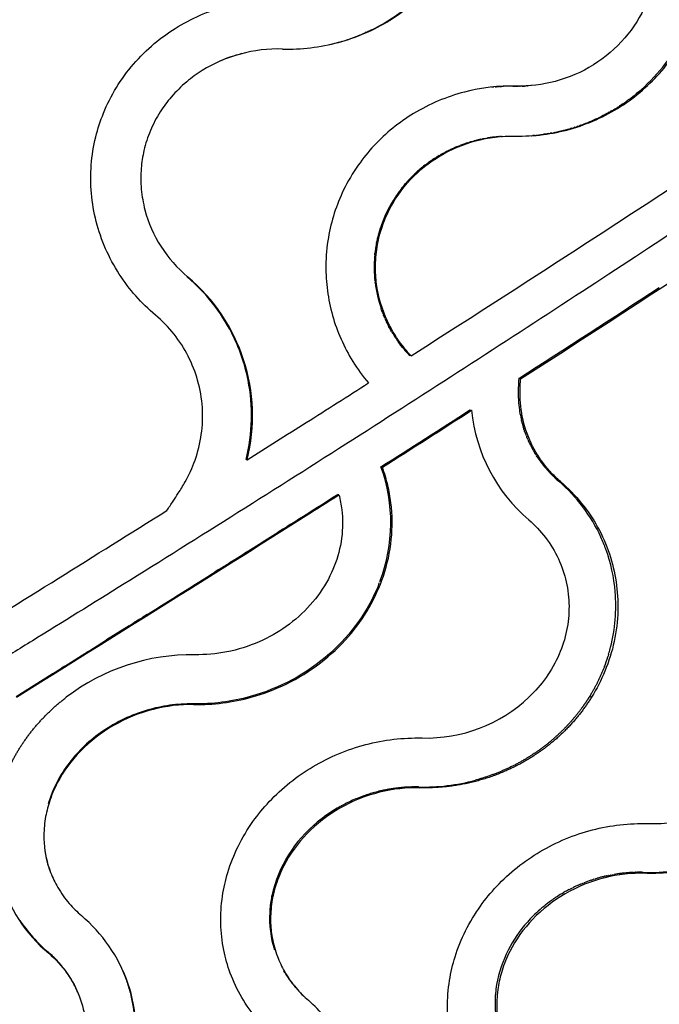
# Model space of a CAD drawing. Header units: millimetres. Extents: x 696 to 1161, y -96 to 347.
# Tile 35 of 55: x 936 to 986, y 64 to 141. Entities that reach past the tile are written whole.
import ezdxf

# ---------------------------------------------------------------- set-up
doc = ezdxf.new("R2010")
doc.units = ezdxf.units.MM
doc.header["$MEASUREMENT"] = 0
doc.layers.add('Crea2D$visibili$tangenti', color=7, linetype='Continuous', true_color=0x000000)

msp = doc.modelspace()

# ---------------------------------------------------------------- linework, layer by layer
at = {"layer": 'Crea2D$visibili$tangenti'}
for p, q in [((962.888, 139.737), (962.791, 139.692)), ((962.888, 139.737), (962.981, 139.781)), ((963.097, 139.837), (962.981, 139.781)), ((963.097, 139.837), (963.169, 139.872)), ((961.161, 139.054), (961.308, 139.102)), ((961.382, 139.128), (961.479, 139.161)), ((962.037, 139.369), (962.212, 139.44)), ((962.253, 139.456), (962.407, 139.521)), ((962.466, 139.547), (962.407, 139.521)), ((962.466, 139.547), (962.6, 139.605)), ((962.678, 139.64), (962.6, 139.605)), ((962.678, 139.64), (962.791, 139.692)), ((959.807, 138.682), (959.909, 138.705)), ((960.036, 138.735), (960.086, 138.748)), ((960.714, 138.916), (960.79, 138.938)), ((972.466, 135.368), (972.633, 135.383)), ((972.716, 135.39), (972.831, 135.399)), ((972.841, 135.4), (973.03, 135.412)), ((973.092, 135.416), (973.03, 135.412)), ((973.092, 135.416), (973.228, 135.423)), ((973.343, 135.428), (973.228, 135.423)), ((973.72, 135.438), (973.626, 135.436)), ((974.097, 135.438), (974.023, 135.439)), ((974.097, 135.438), (974.222, 135.436)), ((974.36, 135.45), (974.222, 135.436)), ((974.428, 135.433), (974.53, 135.434)), ((974.633, 135.435), (974.53, 135.434)), ((974.633, 135.435), (974.683, 135.436)), ((974.839, 135.44), (974.683, 135.436)), ((974.839, 135.44), (974.99, 135.447)), ((975.044, 135.449), (974.99, 135.447)), ((975.044, 135.449), (975.143, 135.455)), ((975.249, 135.463), (975.143, 135.455)), ((975.249, 135.463), (975.296, 135.466)), ((975.566, 135.491), (975.543, 135.488)), ((983.017, 134.304), (983.102, 134.366)), ((983.184, 134.427), (983.102, 134.366)), ((983.183, 134.427), (983.234, 134.465)), ((983.348, 134.551), (983.234, 134.464)), ((983.671, 134.806), (983.623, 134.767)), ((983.671, 134.806), (983.75, 134.871)), ((983.83, 134.937), (983.75, 134.871)), ((982.331, 133.838), (982.419, 133.894)), ((982.506, 133.951), (982.419, 133.894)), ((982.506, 133.951), (982.558, 133.986)), ((982.678, 134.067), (982.558, 133.986)), ((983.017, 134.304), (982.968, 134.269)), ((980.536, 132.86), (980.42, 132.808)), ((980.844, 133.005), (980.742, 132.956)), ((981.047, 133.106), (980.857, 133.011)), ((981.249, 133.209), (981.072, 133.118)), ((981.433, 133.308), (981.284, 133.228)), ((981.433, 133.308), (981.495, 133.341)), ((981.617, 133.409), (981.495, 133.341)), ((981.617, 133.409), (981.702, 133.458)), ((981.798, 133.513), (981.702, 133.458)), ((978.471, 132.099), (978.352, 132.066)), ((978.471, 132.099), (978.589, 132.133)), ((978.707, 132.169), (978.589, 132.133)), ((978.707, 132.169), (978.824, 132.205)), ((978.939, 132.241), (978.824, 132.205)), ((978.939, 132.241), (979.058, 132.28)), ((979.157, 132.313), (979.058, 132.28)), ((979.157, 132.313), (979.29, 132.359)), ((979.373, 132.388), (979.29, 132.359)), ((979.802, 132.549), (979.974, 132.617)), ((971.612, 131.298), (971.731, 131.323)), ((971.813, 131.339), (971.731, 131.323)), ((971.969, 131.369), (971.85, 131.347)), ((971.969, 131.369), (972.089, 131.39)), ((972.33, 131.428), (972.209, 131.41)), ((972.793, 131.486), (972.692, 131.475)), ((972.906, 131.497), (972.814, 131.488)), ((973.019, 131.507), (972.935, 131.5)), ((973.222, 131.522), (973.179, 131.519)), ((973.222, 131.522), (973.3, 131.527)), ((973.304, 131.527), (973.355, 131.531)), ((975.548, 131.579), (975.66, 131.588)), ((975.779, 131.598), (975.66, 131.588)), ((976.469, 131.677), (976.282, 131.653)), ((976.698, 131.711), (976.53, 131.686)), ((976.9, 131.744), (976.777, 131.723)), ((976.9, 131.743), (977.022, 131.765)), ((977.145, 131.787), (977.022, 131.765)), ((977.145, 131.787), (977.267, 131.81)), ((977.381, 131.833), (977.267, 131.81)), ((977.832, 131.933), (977.632, 131.887)), ((978.055, 131.987), (977.873, 131.942)), ((978.278, 132.046), (978.084, 131.995)), ((969.444, 130.589), (969.526, 130.625)), ((969.769, 130.728), (969.869, 130.769)), ((969.933, 130.794), (969.869, 130.769)), ((969.933, 130.794), (969.985, 130.814)), ((970.266, 130.917), (970.337, 130.942)), ((970.603, 131.03), (970.679, 131.054)), ((970.944, 131.132), (971.025, 131.155)), ((971.289, 131.224), (971.376, 131.245)), ((968.054, 129.841), (968.122, 129.883)), ((968.352, 130.024), (968.433, 130.071)), ((968.656, 130.197), (968.752, 130.249)), ((968.81, 130.28), (968.752, 130.249)), ((968.81, 130.28), (968.86, 130.307)), ((969.124, 130.44), (969.19, 130.471)), ((966.91, 129), (966.834, 128.935)), ((966.91, 129), (966.962, 129.043)), ((967.341, 129.345), (967.428, 129.41)), ((967.48, 129.448), (967.428, 129.41)), ((967.48, 129.448), (967.524, 129.48)), ((967.621, 129.55), (967.524, 129.48)), ((966.002, 128.135), (966.112, 128.252)), ((966.174, 128.316), (966.112, 128.252)), ((966.533, 128.666), (966.463, 128.6)), ((965.436, 127.475), (965.368, 127.387)), ((965.752, 127.858), (965.671, 127.763)), ((965.752, 127.858), (965.78, 127.889)), ((965.834, 127.951), (965.78, 127.889)), ((965.14, 127.079), (965.083, 126.998)), ((964.482, 126.021), (964.425, 125.912)), ((963.449, 123.069), (963.427, 122.941)), ((963.473, 123.197), (963.499, 123.324)), ((963.342, 122.299), (963.356, 122.428)), ((948.703, 120.58), (948.764, 120.573)), ((963.331, 120.481), (963.344, 120.346)), ((963.348, 120.302), (963.344, 120.346)), ((963.348, 120.302), (963.365, 120.151)), ((963.369, 120.123), (963.365, 120.151)), ((963.879, 117.979), (963.833, 118.11)), ((963.944, 117.802), (963.896, 117.933)), ((964.013, 117.627), (963.961, 117.758)), ((964.085, 117.452), (964.03, 117.584)), ((964.128, 117.35), (964.1, 117.417)), ((964.128, 117.35), (964.178, 117.24)), ((964.239, 117.107), (964.178, 117.24)), ((964.321, 116.935), (964.256, 117.069)), ((964.407, 116.765), (964.338, 116.9)), ((964.407, 116.765), (964.424, 116.732)), ((964.496, 116.596), (964.424, 116.732)), ((964.496, 116.596), (964.512, 116.566)), ((964.589, 116.428), (964.512, 116.566)), ((964.589, 116.428), (964.604, 116.401)), ((964.656, 116.311), (964.604, 116.401)), ((964.941, 115.85), (964.883, 115.939)), ((965.275, 115.371), (965.188, 115.489)), ((965.275, 115.371), (965.296, 115.343)), ((965.38, 115.231), (965.296, 115.343)), ((965.38, 115.231), (965.405, 115.198)), ((965.483, 115.099), (965.405, 115.198)), ((965.483, 115.099), (965.562, 115.001)), ((965.71, 114.823), (965.724, 114.807)), ((965.825, 114.691), (965.724, 114.807)), ((965.825, 114.691), (965.891, 114.617)), ((966.177, 114.415), (966.064, 114.43)), ((974.537, 112.107), (974.53, 111.93)), ((974.7, 112.615), (974.561, 112.634)), ((970.763, 110.19), (970.89, 110.168)), ((974.62, 110.174), (974.635, 110.075)), ((974.75, 109.477), (974.777, 109.364)), ((974.788, 109.317), (974.777, 109.364)), ((974.788, 109.317), (974.817, 109.203)), ((974.829, 109.157), (974.817, 109.203)), ((974.829, 109.157), (974.861, 109.042)), ((974.873, 108.998), (974.861, 109.042)), ((974.873, 108.998), (974.907, 108.882)), ((974.92, 108.839), (974.907, 108.882)), ((974.92, 108.839), (974.956, 108.722)), ((974.97, 108.681), (974.956, 108.722)), ((974.97, 108.681), (975.009, 108.564)), ((975.022, 108.523), (975.009, 108.564)), ((975.022, 108.523), (975.064, 108.406)), ((975.078, 108.367), (975.064, 108.406)), ((975.078, 108.367), (975.122, 108.249)), ((975.137, 108.211), (975.122, 108.249)), ((975.137, 108.211), (975.184, 108.093)), ((975.199, 108.056), (975.184, 108.093)), ((975.199, 108.056), (975.248, 107.938)), ((975.264, 107.901), (975.248, 107.938)), ((975.264, 107.901), (975.315, 107.784)), ((975.332, 107.748), (975.315, 107.784)), ((975.332, 107.748), (975.386, 107.632)), ((975.403, 107.596), (975.386, 107.632)), ((975.403, 107.596), (975.459, 107.48)), ((975.476, 107.445), (975.459, 107.48)), ((975.476, 107.445), (975.527, 107.347)), ((975.913, 106.673), (975.857, 106.764)), ((953.32, 106.319), (953.394, 106.292)), ((975.913, 106.673), (975.944, 106.625)), ((976.004, 106.534), (975.944, 106.625)), ((976.228, 106.209), (976.285, 106.13)), ((976.294, 106.119), (976.351, 106.043)), ((976.362, 106.029), (976.418, 105.956)), ((963.829, 105.755), (963.936, 105.727)), ((976.431, 105.94), (976.485, 105.87)), ((976.5, 105.852), (976.552, 105.787)), ((976.57, 105.766), (976.62, 105.705)), ((976.641, 105.68), (976.62, 105.705)), ((976.641, 105.68), (976.689, 105.624)), ((976.714, 105.595), (976.689, 105.624)), ((976.714, 105.595), (976.759, 105.544)), ((976.787, 105.511), (976.759, 105.544)), ((976.787, 105.511), (976.83, 105.464)), ((976.862, 105.428), (976.83, 105.464)), ((976.862, 105.428), (976.902, 105.384)), ((976.938, 105.345), (976.902, 105.384)), ((976.938, 105.345), (976.975, 105.306)), ((977.016, 105.263), (976.975, 105.306)), ((977.016, 105.263), (977.049, 105.228)), ((977.094, 105.182), (977.049, 105.228)), ((977.094, 105.182), (977.124, 105.151)), ((977.174, 105.101), (977.124, 105.151)), ((977.174, 105.101), (977.2, 105.075)), ((977.255, 105.021), (977.2, 105.075)), ((977.255, 105.021), (977.277, 105)), ((977.337, 104.942), (977.277, 105)), ((977.337, 104.942), (977.355, 104.925)), ((977.677, 104.635), (977.825, 104.605)), ((960.553, 103.577), (960.457, 103.609)), ((956.799, 101.289), (957.223, 101.557)), ((957.36, 101.644), (957.922, 102)), ((958.01, 101.967), (957.922, 102)), ((955.411, 100.41), (955.823, 100.671)), ((956.237, 100.933), (955.823, 100.671)), ((956.237, 100.933), (956.523, 101.114)), ((956.799, 101.289), (956.523, 101.114)), ((951.202, 97.753), (950.911, 97.569)), ((951.202, 97.753), (951.614, 98.013)), ((951.73, 98.086), (952.004, 98.259)), ((945.043, 93.881), (944.567, 93.583)), ((945.043, 93.881), (945.272, 94.025)), ((945.609, 94.236), (945.272, 94.025)), ((944.217, 93.363), (942.449, 92.256)), ((944.217, 93.363), (944.567, 93.583)), ((941.061, 91.388), (942.449, 92.256)), ((939.195, 90.222), (941.038, 91.374)), ((981.503, 90.937), (981.524, 91.005)), ((981.567, 91.142), (981.525, 91.005)), ((981.566, 91.143), (981.596, 91.243)), ((938.224, 89.616), (938.923, 90.052)), ((939.195, 90.222), (938.923, 90.052)), ((935.406, 87.86), (938.219, 89.613)), ((938.224, 89.616), (938.219, 89.613)), ((953.721, 87.793), (953.645, 87.847)), ((980.235, 87.793), (980.079, 87.847)), ((949.177, 87.273), (949.239, 87.219)), ((964.415, 80.614), (964.463, 80.623)), ((964.525, 80.633), (964.463, 80.623)), ((964.969, 80.7), (964.866, 80.686)), ((964.969, 80.699), (965.001, 80.704)), ((965.081, 80.713), (965.001, 80.704)), ((965.64, 80.767), (965.542, 80.76)), ((965.64, 80.767), (965.677, 80.77)), ((965.752, 80.775), (965.677, 80.77)), ((966.314, 80.796), (966.221, 80.795)), ((966.314, 80.796), (966.356, 80.797)), ((966.427, 80.797), (966.356, 80.797)), ((966.764, 80.794), (966.652, 80.796)), ((966.764, 80.794), (966.879, 80.73)), ((961.966, 79.903), (961.87, 79.863)), ((962.584, 80.136), (962.498, 80.106)), ((963.112, 80.306), (963.012, 80.276)), ((963.218, 80.337), (963.142, 80.315)), ((963.757, 80.478), (963.665, 80.456)), ((963.757, 80.478), (963.797, 80.487)), ((963.866, 80.503), (963.797, 80.487)), ((964.304, 80.594), (964.195, 80.573)), ((964.415, 80.614), (964.329, 80.598)), ((981.199, 73.815), (981.252, 73.828)), ((981.329, 73.846), (981.252, 73.828)), ((981.329, 73.846), (981.4, 73.862)), ((981.46, 73.875), (981.4, 73.862)), ((981.46, 73.875), (981.548, 73.894)), ((981.591, 73.903), (981.548, 73.894)), ((981.591, 73.903), (981.697, 73.924)), ((981.723, 73.929), (981.847, 73.952)), ((981.855, 73.954), (981.987, 73.977)), ((982.12, 73.999), (981.987, 73.977)), ((982.253, 74.019), (982.146, 74.003)), ((982.253, 74.019), (982.297, 74.025)), ((982.386, 74.038), (982.297, 74.026)), ((982.386, 74.038), (982.447, 74.046)), ((982.519, 74.055), (982.447, 74.046)), ((982.519, 74.055), (982.598, 74.064)), ((982.653, 74.071), (982.598, 74.064)), ((983.323, 74.125), (983.203, 74.118)), ((983.323, 74.125), (983.354, 74.127)), ((983.457, 74.131), (983.354, 74.127)), ((983.457, 74.131), (983.506, 74.133)), ((983.591, 74.136), (983.506, 74.133)), ((983.591, 74.136), (983.657, 74.138)), ((983.726, 74.139), (983.657, 74.138)), ((983.726, 74.139), (983.809, 74.14)), ((983.86, 74.14), (983.809, 74.14)), ((984.263, 74.135), (984.432, 74.062)), ((978.711, 72.908), (978.828, 72.965)), ((979.186, 73.131), (979.241, 73.155)), ((979.307, 73.184), (979.241, 73.156)), ((979.307, 73.184), (979.38, 73.215)), ((979.429, 73.236), (979.519, 73.273)), ((979.551, 73.286), (979.66, 73.329)), ((980.173, 73.517), (980.23, 73.536)), ((980.299, 73.559), (980.23, 73.536)), ((980.299, 73.559), (980.374, 73.583)), ((980.426, 73.6), (980.374, 73.584)), ((980.426, 73.6), (980.519, 73.629)), ((980.553, 73.639), (980.664, 73.672)), ((977.474, 72.196), (977.398, 72.145)), ((977.911, 72.47), (978.022, 72.536)), ((978.362, 72.727), (978.426, 72.761)), ((978.478, 72.789), (978.426, 72.762)), ((978.478, 72.789), (978.56, 72.831)), ((978.594, 72.849), (978.56, 72.831)), ((978.594, 72.849), (978.694, 72.899)), ((977.367, 72.124), (977.275, 72.062)), ((977.367, 72.124), (977.399, 72.145)), ((937.908, 67.904), (937.936, 67.822)), ((938.585, 67.259), (938.569, 67.276)), ((938.655, 67.183), (938.585, 67.259)), ((938.725, 67.107), (938.657, 67.182)), ((939.36, 66.307), (939.301, 66.39)), ((939.51, 66.085), (939.474, 66.14)), ((939.529, 66.056), (939.511, 66.085)), ((939.578, 65.98), (939.529, 66.056)), ((956.329, 66.323), (956.249, 66.459)), ((956.329, 66.323), (956.36, 66.273)), ((939.637, 65.885), (939.583, 65.971)), ((956.603, 65.899), (956.659, 65.818)), ((956.799, 65.625), (956.854, 65.553)), ((957.008, 65.357), (957.06, 65.293)), ((957.663, 64.633), (957.699, 64.598))]:
    msp.add_line(p, q, dxfattribs=at)
msp.add_lwpolyline([(963.624, 96.515), (963.47, 96.151), (963.306, 95.792), (963.132, 95.438), (962.948, 95.089), (962.751, 94.739), (962.543, 94.396), (962.327, 94.059), (962.1, 93.728), (961.85, 93.383), (961.59, 93.046), (961.319, 92.717), (961.039, 92.395), (960.75, 92.082), (960.453, 91.777), (960.146, 91.481), (959.831, 91.194), (959.492, 90.902), (959.143, 90.62), (958.787, 90.348), (958.423, 90.087), (958.051, 89.836), (957.673, 89.596), (957.287, 89.367), (956.896, 89.15), (956.506, 88.948), (956.111, 88.757), (955.712, 88.577), (955.307, 88.408), (954.897, 88.251), (954.484, 88.104), (954.066, 87.97), (953.645, 87.847), (953.373, 87.774), (953.1, 87.706), (952.824, 87.643), (952.548, 87.584), (952.27, 87.531), (951.992, 87.482), (951.712, 87.439), (951.432, 87.4), (951.151, 87.367), (950.869, 87.338), (950.587, 87.315), (950.305, 87.296), (950.023, 87.283), (949.741, 87.275), (949.459, 87.271), (949.177, 87.273), (948.95, 87.275), (948.722, 87.272), (948.495, 87.264), (948.268, 87.252), (948.041, 87.236), (947.814, 87.216), (947.588, 87.191), (947.363, 87.162), (947.139, 87.128), (946.917, 87.091), (946.695, 87.049), (946.474, 87.004), (946.254, 86.954), (946.035, 86.9), (945.817, 86.842), (945.6, 86.781), (945.372, 86.711), (945.145, 86.637), (944.92, 86.558), (944.697, 86.475), (944.475, 86.388), (944.254, 86.297), (944.036, 86.201), (943.819, 86.101), (943.605, 85.997), (943.392, 85.889), (943.182, 85.776), (942.974, 85.66), (942.768, 85.539), (942.564, 85.414), (942.364, 85.286), (942.165, 85.153), (941.975, 85.021), (941.788, 84.885), (941.603, 84.745), (941.421, 84.601), (941.242, 84.454), (941.066, 84.304), (940.893, 84.15), (940.723, 83.993), (940.562, 83.837), (940.404, 83.678), (940.249, 83.517), (940.097, 83.352), (939.949, 83.184), (939.804, 83.013), (939.663, 82.839), (939.525, 82.663), (939.396, 82.489), (939.269, 82.312), (939.147, 82.133), (939.028, 81.952), (938.913, 81.768), (938.802, 81.581), (938.695, 81.393), (938.593, 81.202), (938.487, 80.995), (938.387, 80.787), (938.292, 80.575), (938.202, 80.362), (938.117, 80.147), (938.038, 79.929), (937.963, 79.71), (937.895, 79.489)], dxfattribs=at)
for centre, radius, start, end in [((956.657, 153.033), 14.684, 296.32873, 309.90831), ((956.53, 153.288), 14.969, 289.30863, 291.58894), ((956.543, 153.253), 14.931, 292.31153, 292.48022), ((974.639, 145.925), 14.325, 309.91011, 332.25609), ((956.502, 153.375), 15.06, 284.46551, 285.8518), ((-89.886, 1768.752), 1962.677, 302.552532, 303.825897), ((955.723, 127.12), 11.198, 104.09593, 113.48351), ((49.061, 1553.817), 1712.855, 302.711358, 304.160916), ((973.913, 120.737), 14.702, 91.1183, 92.22198), ((973.912, 120.767), 14.672, 89.56554, 90.75227), ((974.451, 146.25), 10.817, 268.78781, 269.8765), ((974.449, 146.312), 10.879, 275.27504, 275.29592), ((974.532, 146.038), 14.48, 307.50614, 308.89139), ((974.491, 146.098), 14.553, 300.36706, 300.95921), ((974.499, 146.085), 14.537, 300.95957, 302.35067), ((974.493, 146.095), 14.549, 302.3489, 302.59851), ((974.515, 146.061), 14.509, 304.23872, 305.63467), ((974.477, 146.126), 14.584, 294.54831, 295.44106), ((974.479, 146.121), 14.578, 295.88665, 295.94162), ((974.482, 146.115), 14.573, 296.77814, 296.88546), ((974.484, 146.111), 14.567, 297.66874, 297.82709), ((974.493, 146.094), 14.548, 300.13803, 300.36717), ((974.46, 146.169), 14.63, 285.12678, 285.42548), ((974.466, 146.151), 14.611, 289.62335, 291.19074), ((974.468, 146.148), 14.608, 291.18915, 291.41515), ((974.47, 146.142), 14.602, 292.14331, 292.31064), ((974.472, 146.136), 14.595, 292.31228, 294.04739), ((973.928, 120.539), 11.006, 102.1443, 103.40498), ((973.929, 120.534), 11.01, 100.88387, 101.08105), ((973.931, 120.523), 11.022, 99.21709, 99.6187), ((973.929, 120.532), 11.012, 98.9862, 99.21727), ((973.927, 120.548), 10.997, 96.44775, 98.35307), ((973.927, 120.547), 10.998, 95.81187, 95.91895), ((973.928, 120.544), 11.001, 95.17604, 95.32696), ((973.928, 120.543), 11.002, 94.54012, 94.73487), ((973.927, 120.544), 11, 93.90396, 94.14261), ((974.463, 146.144), 14.605, 274.21079, 274.26068), ((974.462, 146.152), 14.614, 275.1693, 275.19236), ((974.462, 146.155), 14.616, 275.1936, 276.98781), ((974.461, 146.161), 14.623, 276.98631, 277.15372), ((974.461, 146.165), 14.626, 277.89373, 278.13245), ((974.46, 146.168), 14.629, 278.80043, 279.1098), ((974.46, 146.172), 14.633, 281.51614, 282.03306), ((974.459, 146.175), 14.637, 282.03411, 282.42086), ((974.46, 146.172), 14.633, 282.4199, 282.51892), ((974.46, 146.172), 14.633, 283.32293, 283.48943), ((974.46, 146.171), 14.632, 284.22522, 284.34082), ((973.877, 120.681), 10.855, 114.10776, 115.58548), ((973.89, 120.651), 10.887, 112.24641, 113.63229), ((973.906, 120.613), 10.928, 109.45539, 111.02207), ((973.912, 120.594), 10.949, 107.59459, 109.0601), ((973.918, 120.577), 10.966, 105.73281, 107.17888), ((973.923, 120.557), 10.987, 103.87126, 105.29349), ((973.796, 120.826), 10.688, 122.4973, 124.00612), ((973.818, 120.792), 10.728, 120.63072, 122.06921), ((973.837, 120.759), 10.767, 118.76553, 120.1285), ((973.862, 120.712), 10.82, 115.96998, 117.53492), ((973.732, 120.916), 10.578, 127.16934, 129.79283), ((973.78, 120.851), 10.659, 124.00653, 125.29568), ((973.646, 121.013), 10.448, 133.42793, 135.65108), ((973.686, 120.97), 10.507, 130.70312, 132.90416), ((973.54, 121.109), 10.305, 139.77958, 141.84824), ((973.594, 121.062), 10.377, 137.0508, 138.4027), ((973.605, 121.052), 10.392, 137.02665, 137.05086), ((973.392, 121.215), 10.123, 145.16139, 151.65823), ((973.488, 121.149), 10.239, 142.466, 144.61179), ((973.207, 121.31), 9.915, 152.34034, 166.02078), ((973.142, 121.329), 9.847, 166.06354, 168.1731), ((973.152, 121.325), 9.858, 166.03255, 166.05781), ((973.139, 121.329), 9.844, 170.57607, 172.08644), ((973.138, 121.33), 9.844, 169.22633, 169.82045), ((973.134, 121.329), 9.84, 169.05799, 169.21984), ((973.139, 121.328), 9.845, 168.16647, 168.30166), ((973.121, 121.331), 9.827, 174.35123, 178.91842), ((973.122, 121.331), 9.827, 172.08293, 173.59508), ((973.134, 121.331), 9.84, 179.03344, 181.81513), ((973.128, 121.329), 9.833, 178.90589, 179.02094), ((939.653, 109.727), 14.165, 345.96407, 49.96679), ((973.12, 121.33), 9.825, 181.80836, 184.95416), ((939.515, 109.695), 14.245, 27.0457, 49.56269), ((973.283, 121.349), 9.989, 187.05066, 198.92428), ((-134.57, 1833.318), 2047.175, 302.805316, 303.170811), ((973.313, 121.358), 10.021, 199.70919, 199.98354), ((973.311, 121.357), 10.019, 200.78366, 201.05289), ((973.31, 121.357), 10.017, 201.86045, 202.12337), ((973.309, 121.356), 10.016, 202.93967, 203.16178), ((973.312, 121.358), 10.02, 205.10564, 205.34095), ((973.318, 121.361), 10.026, 206.19226, 206.41512), ((939.644, 109.772), 14.095, 11.25879, 27.00642), ((973.521, 121.478), 10.261, 210.23295, 212.66656), ((973.652, 121.561), 10.416, 213.24833, 215.65293), ((973.199, 121.219), 9.848, 219.15268, 220.49558), ((973.897, 121.848), 10.788, 222.08935, 223.43792), ((939.488, 109.751), 14.252, 346.0648, 11.21742), ((-475.38, 2368.899), 2675.964, 302.387837, 302.511272), ((1037.617, 109.434), 63.137, 177.09542, 177.57416), ((986.193, 111.513), 11.67, 177.95501, 180.64242), ((984.029, 111.509), 9.506, 180.76236, 180.81218), ((983.501, 111.497), 8.978, 180.78729, 183.58437), ((983.705, 111.511), 9.183, 183.58817, 188.29492), ((-398.926, 2243.925), 2535.522, 302.511266, 302.697264), ((-401.509, 2251.519), 2543.396, 302.470054, 302.655949), ((983.724, 111.416), 12.894, 185.55485, 229.46261), ((983.685, 111.504), 9.162, 188.2713, 188.34734), ((983.649, 111.499), 9.126, 188.97639, 192.79897), ((-564.308, 2509.02), 2841.922, 302.27887, 302.388612), ((983.38, 111.41), 8.843, 207.35184, 211.66554), ((983.504, 111.482), 8.986, 211.64609, 211.67451), ((983.609, 111.55), 9.111, 213.40883, 215.81461), ((983.61, 111.549), 9.111, 215.80796, 215.87919), ((983.59, 111.535), 9.087, 216.49646, 216.58733), ((983.571, 111.521), 9.063, 217.1867, 217.2983), ((983.559, 111.511), 9.047, 217.87856, 218.01177), ((951.798, 101.403), 12.794, 339.04003, 19.88461), ((983.558, 111.51), 9.046, 218.5714, 218.71614), ((983.549, 111.503), 9.034, 219.24524, 219.42218), ((983.821, 111.764), 9.412, 226.60835, 229.2463), ((969.327, 94.92), 12.81, 24.66605, 49.31952), ((-569.202, 2511.239), 2852.462, 302.369028, 302.429329), ((-572.029, 2519.634), 2861.143, 302.327986, 302.388259), ((-792.99, 2872.779), 3271.593, 301.783399, 302.133457), ((-826.444, 2922.791), 3337.863, 301.859675, 302.317451), ((-595.405, 2552.502), 2901.342, 302.353493, 302.356711), ((-679.375, 2685.244), 3058.413, 302.235956, 302.311435), ((969.417, 94.967), 12.708, 20.08532, 24.64579), ((969.35, 94.951), 12.777, 4.75983, 20.0478), ((-743.487, 2786.764), 3178.482, 302.101166, 302.214056), ((-727.78, 2761.972), 3149.133, 302.227844, 302.230352), ((951.071, 101.6), 13.544, 337.99368, 338.95811), ((969.032, 94.933), 13.094, 345.72466, 4.72533), ((-927.202, 3079.503), 3524.094, 302.014465, 302.014911), ((968.722, 94.997), 13.411, 343.74365, 345.75106), ((968.719, 94.998), 13.413, 345.74858, 345.78461), ((949.119, 74.937), 16.171, 89.25983, 127.34681), ((968.574, 95.042), 13.565, 339.03449, 342.38221), ((968.485, 95.072), 13.659, 339.00931, 339.05149), ((949.486, 103.061), 15.845, 269.10711, 285.50261), ((967.343, 96.296), 11.687, 268.47661, 313.31901), ((966.5, 68.922), 11.877, 97.91008, 99.57272), ((966.486, 69.033), 11.765, 94.60419, 96.861), ((966.476, 69.175), 11.622, 91.25941, 93.56955), ((966.474, 69.306), 11.492, 89.11407, 90.23474), ((967.146, 96.316), 15.527, 268.58854, 285.10932), ((966.539, 68.733), 12.07, 112.75659, 115.37562), ((966.548, 68.711), 12.093, 109.56445, 112.26479), ((966.545, 68.72), 12.083, 107.00087, 109.13446), ((966.54, 68.737), 12.066, 106.3578, 106.50639), ((966.533, 68.762), 12.04, 103.77855, 105.97904), ((966.518, 68.825), 11.975, 101.1822, 102.79297), ((966.51, 68.863), 11.936, 100.52979, 100.64961), ((966.368, 69.027), 11.73, 120.51035, 129.74379), ((966.482, 68.844), 11.944, 118.812, 120.53667), ((966.5, 68.811), 11.983, 117.85417, 118.8103), ((966.52, 68.774), 12.024, 115.37747, 117.85562), ((965.295, 70.103), 10.217, 128.9785, 167.35852), ((945.467, 77.028), 7.93, 188.52911, 200.90301), ((984.725, 89.221), 15.093, 268.24503, 287.0968), ((983.971, 62.355), 11.79, 104.90114, 106.20043), ((983.963, 62.381), 11.764, 103.59286, 104.89705), ((983.947, 62.455), 11.688, 100.96959, 101.09644), ((983.943, 62.474), 11.668, 100.31064, 100.35073), ((983.936, 62.519), 11.622, 98.85868, 98.99219), ((983.919, 62.657), 11.484, 93.57738, 96.33297), ((983.911, 62.891), 11.25, 88.21047, 90.2605), ((945.777, 77.094), 12.143, 196.47658, 229.78078), ((983.98, 62.32), 11.826, 113.91182, 115.82325), ((983.985, 62.308), 11.839, 112.63449, 112.8913), ((983.985, 62.307), 11.841, 111.99462, 112.15921), ((983.984, 62.311), 11.837, 108.78314, 111.42693), ((983.975, 62.338), 11.808, 106.8446, 107.02034), ((983.972, 62.347), 11.799, 106.19644, 106.28339), ((964.018, 70.533), 8.877, 168.25861, 169.53894), ((983.907, 62.449), 11.678, 120.93434, 123.42652), ((983.927, 62.417), 11.716, 120.90008, 120.94018), ((983.947, 62.383), 11.755, 118.36421, 120.26607), ((983.971, 62.337), 11.807, 116.45953, 116.54862), ((963.812, 70.567), 8.669, 169.51185, 177.01609), ((983.848, 62.536), 11.573, 124.60894, 125.64369), ((963.386, 70.579), 8.243, 176.94616, 197.56882), ((946.03, 77.407), 12.501, 214.08516, 229.479), ((932.146, 61.181), 8.855, 46.03129, 49.40693), ((932.206, 61.243), 8.768, 46.01424, 46.02842), ((932.26, 61.299), 8.691, 43.45112, 46.01356), ((932.326, 61.361), 8.6, 42.59901, 42.61216), ((932.444, 61.463), 8.444, 35.6952, 41.93952), ((932.906, 61.744), 11.793, 19.61541, 27.46641), ((932.575, 61.559), 8.282, 33.5822, 34.98256), ((963.598, 70.709), 8.489, 211.50077, 214.50728), ((932.631, 61.596), 8.215, 32.17784, 32.25285), ((932.652, 61.609), 8.19, 31.38625, 31.47478), ((932.728, 61.653), 8.102, 25.9611, 31.40451), ((932.947, 61.758), 11.75, 18.42228, 19.61919), ((932.959, 61.764), 11.737, 13.04155, 18.41261), ((963.69, 70.772), 8.6, 215.16633, 216.75964), ((963.764, 70.828), 8.694, 217.35694, 218.99931), ((963.843, 70.892), 8.795, 219.53834, 221.22242), ((932.801, 61.69), 8.02, 24.65302, 25.94812), ((932.835, 61.705), 7.983, 22.06322, 24.65718), ((4347.897, 1445.48), 3676.78, 202.057663, 202.058075), ((963.925, 70.965), 8.905, 221.70918, 223.42748), ((964.008, 71.044), 9.019, 223.86792, 225.49971), ((-583.87, -1503.995), 2199.3, 45.49619, 45.498311), ((932.672, 61.729), 12.025, 342.33275, 12.89371)]:
    msp.add_arc(centre, radius, start, end, dxfattribs=at)
for points, degree, knots in [([(1043.814, 163.06), (1043.692, 163.06), (1043.455, 163.047), (1043.117, 162.968), (1042.794, 162.843), (1042.549, 162.7), (1041.248, 161.76), (1038.696, 159.919), (1033.787, 156.407), (1024.945, 150.142), (1006.621, 137.409), (984.807, 122.803), (962.057, 108.095), (947.873, 99.138), (938.436, 93.283), (933.829, 90.443), (931.573, 89.059), (930.236, 88.24), (929.963, 88.096), (929.498, 87.927), (929.065, 87.853), (928.675, 87.848), (928.39, 87.857), (928.039, 87.912), (927.63, 88.028), (927.29, 88.186), (926.605, 88.604), (925.576, 89.235), (922.995, 90.819), (914.265, 96.199), (899.298, 105.579), (881.484, 117.049), (869.277, 125.094), (862.259, 129.774), (855.768, 134.129), (841.507, 143.81), (827.387, 153.685), (817.14, 161.048), (815.453, 162.267), (815.134, 162.498), (814.953, 162.628), (814.836, 162.706), (814.717, 162.778), (814.553, 162.863), (814.25, 162.981), (813.929, 163.05), (813.665, 163.06), (813.536, 163.06), (813.456, 163.057), (813.36, 163.05), (813.26, 163.04), (813.134, 163.021), (812.936, 162.975), (812.678, 162.888), (812.426, 162.764), (812.218, 162.633), (812.002, 162.483), (810.964, 161.765), (808.854, 160.294), (805.029, 157.591), (801.276, 154.879), (796.543, 151.389), (791.569, 147.637), (785.448, 142.862), (779.378, 137.961), (773.369, 132.925), (766.192, 126.67), (757.923, 119.069), (750.036, 111.245), (743.646, 104.452), (738.837, 99.051), (735.105, 94.606), (732.68, 91.581), (731.393, 89.938), (730.666, 88.995), (730.241, 88.437), (730.098, 88.252), (730.034, 88.178), (729.95, 88.092), (729.815, 87.984), (729.629, 87.882), (729.43, 87.846), (729.266, 87.851), (729.126, 87.874), (728.974, 87.931), (728.804, 88.029), (728.651, 88.157), (728.515, 88.305), (727.017, 90.023), (724.605, 92.899), (721.097, 97.389), (717.298, 102.617), (713.076, 109.113), (709.494, 115.527), (706.987, 120.687), (705.521, 124.04), (704.501, 126.574), (703.527, 129.145), (702.024, 133.512), (700.295, 139.778), (699.366, 144.862), (699.026, 147.392)], 3, [0, 0, 0, 0, 0.365239, 0.708753, 1.04039, 1.400244, 1.557198, 5.856903, 10.838941, 19.664859, 38.365934, 77.778344, 98.417549, 119.637355, 128.103921, 131.733963, 135.873076, 136.045842, 136.436637, 136.79789, 137.526674, 137.745141, 137.966013, 138.382878, 138.80776, 139.239174, 139.503228, 141.21475, 142.861028, 148.586566, 171.978981, 195.850344, 212.148576, 215.83713, 221.156531, 235.597156, 267.548082, 272.842439, 273.451865, 273.792459, 274.025334, 274.119233, 274.216029, 274.442313, 274.670333, 275.191668, 275.421887, 275.46153, 275.577094, 275.663375, 275.749646, 275.878931, 276.043545, 276.359608, 276.694137, 276.882938, 277.097261, 277.483068, 280.669004, 284.813925, 291.534272, 294.560634, 302.45677, 310.221703, 317.850749, 325.860032, 333.742178, 346.410135, 359.550821, 367.062146, 374.386544, 381.244779, 384.471161, 386.017499, 387.505497, 388.04432, 388.120496, 388.205826, 388.339459, 388.481509, 388.724273, 388.967932, 389.081894, 389.21616, 389.390618, 389.568325, 389.801425, 389.988733, 390.171059, 396.637838, 401.246614, 407.263112, 416.021815, 424.477209, 429.287337, 433.228714, 435.453601, 437.482918, 441.476354, 449.305472, 456.96455, 456.96455, 456.96455, 456.96455]), ([(956.148, 138.337), (957.617, 138.296), (960.554, 138.642), (964.599, 140.384), (967.415, 142.756), (969.173, 145.111), (970.167, 147.019), (970.854, 149.038), (971.221, 151.125), (971.239, 153.325), (970.894, 155.498), (970.191, 157.586), (969.147, 159.544), (967.837, 161.252), (966.814, 162.232), (966.3, 162.659)], 3, [0, 0, 0, 0, 4.407993, 8.779412, 13.071838, 15.33394, 17.567003, 19.507949, 21.712891, 23.902113, 26.08702, 28.289554, 30.489739, 32.721049, 34.726032, 34.726032, 34.726032, 34.726032]), ([(974.293, 131.551), (975.735, 131.52), (978.623, 131.888), (982.593, 133.662), (985.923, 136.55), (987.869, 139.711), (988.757, 142.471), (989.096, 144.57), (989.113, 146.684), (988.786, 148.768), (988.143, 150.772), (987.196, 152.661), (985.911, 154.427), (984.878, 155.451), (984.333, 155.913)], 3, [0, 0, 0, 0, 4.325872, 8.640334, 12.905466, 17.408466, 19.635961, 21.575154, 23.771306, 25.957266, 27.883644, 30.066639, 32.273906, 34.416291, 34.416291, 34.416291, 34.416291]), ([(981.939, 152.927), (982.298, 152.623), (983.023, 151.915), (983.949, 150.672), (984.644, 149.301), (985.107, 147.85), (985.334, 146.348), (985.305, 144.819), (985.036, 143.296), (984.367, 141.343), (982.924, 139.066), (980.461, 136.964), (977.503, 135.684), (975.386, 135.428), (974.36, 135.45)], 3, [0, 0, 0, 0, 1.411257, 3.033895, 4.633129, 6.003384, 7.590937, 9.173906, 10.575303, 12.220245, 15.342626, 18.571605, 21.826412, 24.905316, 24.905316, 24.905316, 24.905316]), ([(946.254, 117.588), (945.164, 118.507), (943.708, 120.157), (942.318, 122.74), (941.584, 124.865), (941.206, 127.071), (941.192, 129.302), (941.531, 131.412), (942.192, 133.448), (943.164, 135.372), (944.501, 137.201), (946.063, 138.741), (948.41, 140.448), (951.774, 141.917), (954.743, 142.275), (956.239, 142.234)], 3, [0, 0, 0, 0, 4.278003, 6.526859, 8.771361, 11.001065, 13.219333, 15.440936, 17.390712, 19.624035, 21.886393, 24.165462, 26.183708, 30.570351, 35.060235, 35.060235, 35.060235, 35.060235]), ([(956.148, 138.337), (955.045, 138.367), (952.847, 138.106), (950.357, 137.032), (948.612, 135.77), (947.511, 134.687), (946.556, 133.401), (945.821, 132.001), (945.338, 130.508), (945.098, 128.964), (945.105, 127.399), (945.475, 125.295), (946.555, 122.848), (947.954, 121.256), (948.764, 120.573)], 3, [0, 0, 0, 0, 3.309598, 6.571348, 8.051226, 9.75311, 11.189083, 12.842618, 14.478669, 15.881322, 17.516893, 19.157241, 22.266874, 25.444468, 25.444468, 25.444468, 25.444468]), ([(974.36, 135.45), (973.008, 135.478), (970.207, 135.152), (966.369, 133.538), (963.682, 131.357), (961.959, 129.23), (960.913, 127.453), (960.149, 125.55), (959.663, 123.565), (959.48, 121.527), (959.649, 118.824), (960.366, 116.277), (961.614, 113.919), (962.411, 112.824), (962.859, 112.297)], 3, [0, 0, 0, 0, 4.057294, 8.380755, 12.358583, 14.339265, 16.573104, 18.526587, 20.473812, 22.690848, 24.644131, 28.576965, 30.549966, 32.627642, 32.627642, 32.627642, 32.627642]), ([(966.177, 114.415), (966.009, 114.591), (965.686, 114.956), (965.101, 115.725), (964.192, 117.218), (963.562, 119.107), (963.362, 121.135), (963.449, 122.697), (963.796, 124.228), (964.557, 126.15), (965.993, 128.227), (968.377, 130.134), (971.194, 131.322), (973.246, 131.573), (974.293, 131.551)], 3, [0, 0, 0, 0, 0.730454, 1.458336, 2.900022, 5.960874, 7.362575, 8.995999, 10.637808, 12.056589, 15.180284, 18.125737, 21.126736, 24.266712, 24.266712, 24.266712, 24.266712]), ([(947.148, 102.357), (947.312, 102.602), (947.61, 103.045), (948.089, 103.78), (948.729, 104.801), (949.711, 106.953), (950.1, 109.714), (949.625, 112.476), (948.864, 114.419), (947.748, 116.15), (946.785, 117.141), (946.254, 117.588)], 3, [0, 0, 0, 0, 0.884711, 1.600087, 2.636014, 4.496153, 8.66727, 10.834803, 12.852799, 14.8995, 16.980899, 16.980899, 16.980899, 16.980899]), ([(977.825, 104.605), (977.546, 104.845), (977.02, 105.352), (976.332, 106.2), (975.754, 107.114), (975.132, 108.429), (974.761, 109.835), (974.658, 111.094), (974.662, 111.725), (974.678, 112.173), (974.692, 112.447), (974.7, 112.615)], 3, [0, 0, 0, 0, 1.101645, 2.189404, 3.269121, 4.339745, 6.5458, 7.59893, 8.124212, 8.438661, 8.944971, 8.944971, 8.944971, 8.944971]), ([(953.721, 87.793), (954.653, 88.051), (956.548, 88.767), (959.134, 90.36), (961.316, 92.406), (962.968, 94.715), (964.129, 97.273), (964.741, 100.061), (964.718, 102.477), (964.422, 104.107), (964.177, 105.025), (964.024, 105.486), (963.936, 105.727)], 3, [0, 0, 0, 0, 2.901333, 6.051348, 9.066658, 11.827417, 14.531071, 17.453924, 20.337227, 21.73045, 22.416514, 23.18693, 23.18693, 23.18693, 23.18693]), ([(977.825, 104.605), (978.421, 104.092), (979.492, 102.987), (980.775, 101.076), (981.684, 99.006), (982.214, 96.798), (982.353, 94.487), (982.068, 92.12), (981.356, 89.841), (980.635, 88.437), (980.235, 87.793)], 3, [0, 0, 0, 0, 2.360831, 4.596837, 6.87757, 9.117694, 11.382888, 13.794382, 16.240493, 18.514823, 18.514823, 18.514823, 18.514823]), ([(960.553, 103.577), (960.652, 103.196), (960.795, 102.45), (960.883, 100.931), (960.631, 99.07), (959.77, 96.896), (958.377, 94.912), (956.521, 93.259), (954.3, 92.005), (951.879, 91.248), (950.158, 91.093), (949.328, 91.107)], 3, [0, 0, 0, 0, 1.183499, 2.27344, 4.553141, 6.774681, 9.239185, 11.776369, 14.183848, 16.849775, 19.339858, 19.339858, 19.339858, 19.339858]), ([(975.344, 101.617), (975.819, 101.208), (976.706, 100.275), (977.709, 98.628), (978.334, 96.795), (978.549, 94.887), (978.355, 92.964), (977.751, 91.071), (976.753, 89.304), (975.852, 88.263), (975.36, 87.793)], 3, [0, 0, 0, 0, 1.881633, 3.843154, 5.748798, 7.657343, 9.570266, 11.515297, 13.586229, 15.626389, 15.626389, 15.626389, 15.626389]), ([(999.685, 87.793), (999.603, 85.361), (998.964, 82.935), (997.78, 80.635), (994.809, 77.142), (990.53, 74.926), (988.558, 74.286), (986.486, 73.998), (984.432, 74.062)], 5, [-678.15503, -678.15503, -678.15503, -678.15503, -678.15503, -678.15503, -648.361016, -648.361016, -648.361016, -627.120943, -627.120943, -627.120943, -627.120943, -627.120943, -627.120943]), ([(984.642, 77.939), (985.329, 77.917), (986.699, 77.999), (988.688, 78.481), (990.629, 79.333), (992.336, 80.509), (993.821, 82.022), (994.957, 83.745), (995.722, 85.723), (995.931, 87.105), (995.958, 87.793)], 3, [0, 0, 0, 0, 2.060688, 4.103126, 6.11393, 8.394686, 10.289376, 12.448267, 14.550808, 16.615798, 16.615798, 16.615798, 16.615798]), ([(949.239, 87.219), (948.171, 87.236), (945.983, 86.969), (942.932, 85.725), (940.35, 83.74), (938.761, 81.587), (937.975, 79.722), (937.625, 78.277), (937.524, 76.903), (937.662, 75.484), (938.026, 74.173), (938.652, 72.868), (939.465, 71.731), (940.15, 71.053), (940.49, 70.761)], 3, [0, 0, 0, 0, 3.20382, 6.554172, 9.796237, 12.886388, 14.495679, 15.844372, 17.3345, 18.610528, 20.1075, 21.400174, 22.937005, 24.28289, 24.28289, 24.28289, 24.28289]), ([(955.593, 61.233), (955.094, 61.668), (954.129, 62.648), (952.93, 64.349), (952.063, 66.188), (951.512, 68.134), (951.285, 70.155), (951.412, 72.202), (951.869, 74.232), (952.652, 76.205), (953.761, 78.059), (955.593, 80.295), (958.452, 82.571), (962.578, 84.294), (965.553, 84.651), (967.032, 84.613)], 3, [0, 0, 0, 0, 1.9863, 4.114386, 6.218142, 8.06416, 10.163221, 12.297066, 14.19406, 16.387897, 18.644222, 20.653526, 25.038988, 29.500545, 33.939637, 33.939637, 33.939637, 33.939637]), ([(966.879, 80.73), (965.819, 80.757), (963.634, 80.509), (960.574, 79.28), (957.985, 77.283), (956.403, 75.114), (955.627, 73.241), (955.282, 71.787), (955.186, 70.4), (955.327, 68.963), (955.695, 67.633), (956.325, 66.308), (957.141, 65.15), (957.827, 64.457), (958.169, 64.159)], 3, [0, 0, 0, 0, 3.182443, 6.537745, 9.799792, 12.897721, 14.506411, 15.858026, 17.3684, 18.660472, 20.175362, 21.489662, 23.047596, 24.407457, 24.407457, 24.407457, 24.407457]), ([(973.2, 54.479), (972.669, 54.951), (971.687, 55.981), (970.498, 57.746), (969.668, 59.602), (969.151, 61.561), (968.954, 63.588), (969.105, 65.637), (969.58, 67.663), (970.374, 69.628), (971.487, 71.471), (973.313, 73.689), (976.15, 75.944), (980.237, 77.644), (983.181, 77.984), (984.642, 77.939)], 3, [0, 0, 0, 0, 2.130883, 4.255084, 6.361135, 8.207713, 10.313846, 12.450507, 14.347116, 16.539925, 18.787798, 20.785729, 25.139268, 29.553452, 33.939407, 33.939407, 33.939407, 33.939407]), ([(984.432, 74.062), (983.367, 74.095), (981.185, 73.853), (978.137, 72.617), (975.572, 70.615), (974.011, 68.439), (973.247, 66.564), (972.907, 65.105), (972.812, 63.709), (972.954, 62.26), (973.32, 60.917), (973.913, 59.646), (974.707, 58.466), (975.381, 57.754), (975.776, 57.402)], 3, [0, 0, 0, 0, 3.19586, 6.522863, 9.772224, 12.864194, 14.469856, 15.822231, 17.347983, 18.651315, 20.17726, 21.504404, 22.845875, 24.432852, 24.432852, 24.432852, 24.432852]), ([(977.104, 71.941), (976.696, 71.649), (975.96, 71.045), (974.694, 69.703), (973.446, 67.762), (972.777, 65.526), (972.687, 63.735), (972.767, 62.9), (972.827, 62.533)], 3, [0, 0, 0, 0, 1.506964, 2.849115, 5.526424, 8.371362, 9.769185, 10.885193, 10.885193, 10.885193, 10.885193]), ([(936.06, 49.263), (936.358, 49.405), (936.899, 49.66), (937.933, 50.223), (939.592, 51.309), (941.637, 53.204), (943.5, 55.968), (944.448, 58.598), (944.754, 60.805), (944.755, 62.933), (944.241, 65.555), (942.781, 68.443), (941.298, 70.07), (940.49, 70.761)], 3, [0, 0, 0, 0, 0.989442, 1.795372, 3.528093, 6.930952, 10.104843, 13.460607, 15.245418, 16.770641, 19.833059, 23.191866, 26.381392, 26.381392, 26.381392, 26.381392]), ([(937.936, 67.822), (938.475, 67.361), (939.428, 66.326), (940.414, 64.487), (940.903, 62.44), (940.84, 60.347), (940.24, 58.267), (939.147, 56.348), (937.845, 54.931), (936.617, 53.964), (935.948, 53.541), (935.604, 53.345)], 3, [0, 0, 0, 0, 2.127759, 4.189433, 6.209953, 8.387719, 10.414965, 12.659236, 14.968647, 16.152715, 17.341148, 17.341148, 17.341148, 17.341148]), ([(946.421, 41.233), (947.922, 41.161), (950.942, 41.441), (955.144, 43.062), (958.053, 45.272), (959.903, 47.452), (960.972, 49.177), (961.783, 51.091), (962.279, 53.072), (962.435, 55.17), (962.231, 57.248), (961.67, 59.254), (960.763, 61.145), (959.581, 62.799), (958.642, 63.747), (958.169, 64.159)], 3, [0, 0, 0, 0, 4.508135, 9.01345, 13.383117, 15.353698, 17.567842, 19.453653, 21.573507, 23.672907, 25.738811, 27.814468, 29.897802, 32.007416, 33.88999, 33.88999, 33.88999, 33.88999])]:
    msp.add_open_spline(points, degree=degree, knots=knots, dxfattribs=at)
msp.add_rational_spline([(981.238, 90.179), (981.051, 89.692), (980.841, 89.214), (980.608, 88.746), (980.354, 88.29), (980.079, 87.847), (978.968, 86.053), (977.491, 84.418), (975.656, 83.007), (973.511, 81.951), (971.194, 81.326)], [1, 0.99823239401, 0.997348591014, 0.997348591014, 0.99823239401, 1, 1, 1, 1, 1, 1], degree=5, knots=[0, 0, 0, 0, 0, 0, 2.608298, 2.608298, 2.608298, 2.608298, 2.608298, 27.244785, 27.244785, 27.244785, 27.244785, 27.244785, 27.244785], dxfattribs=at)
for points, degree in [([(934.148, 80.403), (934.747, 82.494), (935.829, 84.497), (937.372, 86.311), (939.309, 87.793)], 4), ([(980.235, 87.793), (978.709, 85.335), (976.495, 83.172), (973.613, 81.476), (970.226, 80.645), (966.879, 80.73)], 5)]:
    msp.add_open_spline(points, degree=degree, dxfattribs=at)

doc.saveas('drawing.dxf')
